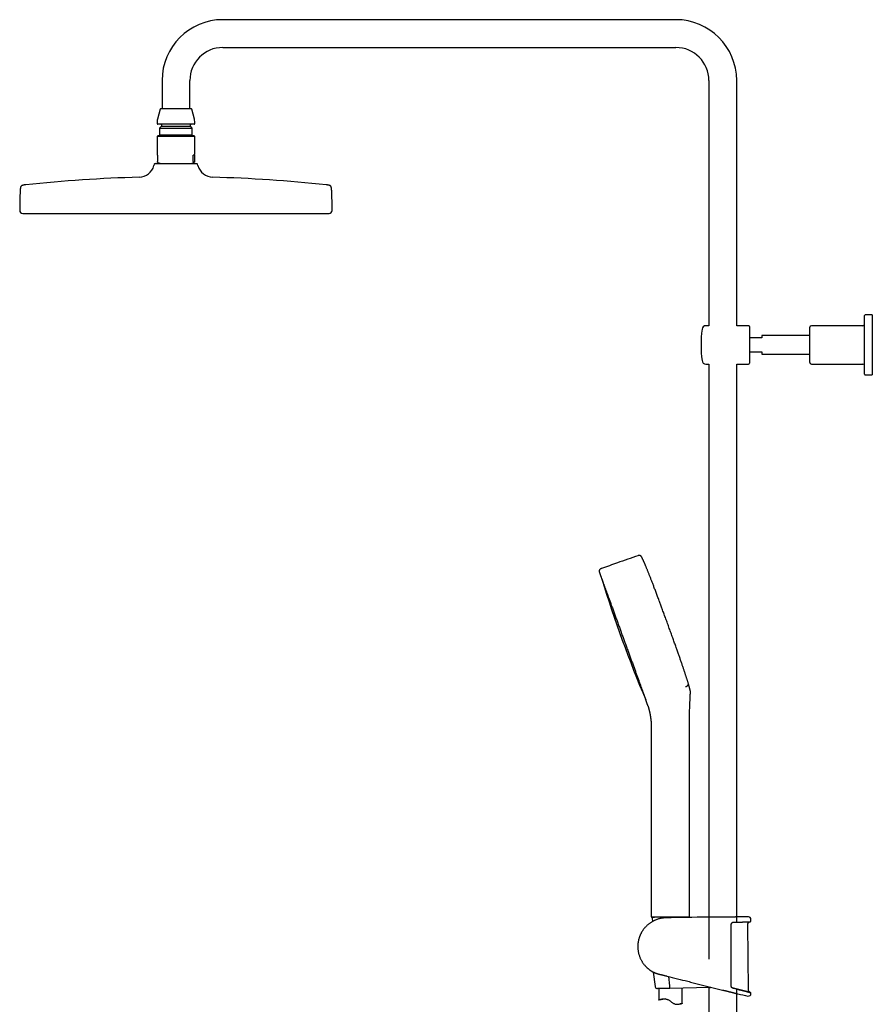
# Model space of a CAD drawing. Header units: millimetres. Extents: x 8 to 1603, y 12 to 2556.
# Tile 14 of 20: x 27 to 573, y 1926 to 2556. Entities that reach past the tile are written whole.
import ezdxf

# ---------------------------------------------------------------- set-up
doc = ezdxf.new("R2010")
doc.units = ezdxf.units.MM

msp = doc.modelspace()

# ---------------------------------------------------------------- linework, layer by layer
at = {"color": 7, "linetype": 'Continuous', "lineweight": 30}
for p, q in [((446.9, 2555.78), (156.9, 2555.78)), ((156.9, 2537.98), (446.9, 2537.98)), ((118, 2516.88), (118, 2498.88)), ((135.8, 2498.88), (135.8, 2516.88)), ((468, 2516.88), (468, 2360.01)), ((485.8, 2360.01), (485.8, 2516.88)), ((116.82, 2498.58), (115.07, 2492.05)), ((117.21, 2498.88), (126.9, 2498.88)), ((126.9, 2498.88), (136.59, 2498.88)), ((138.73, 2492.05), (136.98, 2498.58)), ((114.9, 2490.75), (114.9, 2489.28)), ((138.5, 2488.88), (115.3, 2488.88)), ((117.65, 2488.48), (117.65, 2487.68)), ((136.15, 2487.68), (136.15, 2488.48)), ((138.9, 2489.28), (138.9, 2490.75)), ((115.3, 2481.53), (114.9, 2481.13)), ((138.41, 2481.53), (115.3, 2481.53)), ((117.65, 2487.68), (116.42, 2486.45)), ((116.42, 2486.45), (116.42, 2482.05)), ((116.42, 2486.45), (126.9, 2486.45)), ((116.42, 2482.05), (116.94, 2481.53)), ((116.42, 2482.05), (126.9, 2482.05)), ((117.65, 2487.68), (126.9, 2487.68)), ((126.9, 2487.68), (136.15, 2487.68)), ((126.9, 2486.45), (137.38, 2486.45)), ((126.9, 2482.05), (137.38, 2482.05)), ((137.38, 2486.45), (136.15, 2487.68)), ((136.86, 2481.53), (137.38, 2482.05)), ((137.38, 2482.05), (137.38, 2486.45)), ((138.5, 2481.53), (138.41, 2481.53)), ((138.9, 2481.13), (138.5, 2481.53)), ((114.9, 2481.13), (114.9, 2469.44)), ((125.41, 2481.13), (114.9, 2481.13)), ((138.9, 2481.13), (125.41, 2481.13)), ((138.9, 2469.44), (138.9, 2481.13)), ((115.06, 2469.03), (115.06, 2464.98)), ((137.89, 2464.98), (137.89, 2469.03)), ((138.74, 2469.03), (137.89, 2469.03)), ((138.74, 2469.03), (138.74, 2464.98)), ((113.05, 2463.4), (112.79, 2462.41)), ((113.53, 2463.78), (126.9, 2463.78)), ((115.31, 2464.48), (115.24, 2464.51)), ((115.31, 2464.48), (117.24, 2463.78)), ((126.9, 2463.78), (140.27, 2463.78)), ((136.56, 2463.78), (138.49, 2464.48)), ((141.01, 2462.41), (140.75, 2463.4)), ((567.6, 2329.01), (567.6, 2366.51)), ((572.6, 2367.01), (568.1, 2367.01)), ((572.6, 2367.01), (572.6, 2328.51)), ((468, 2360.01), (466.08, 2360.01)), ((493.4, 2360.01), (485.8, 2360.01)), ((493.9, 2359.51), (493.9, 2336.01)), ((532.6, 2336.51), (532.6, 2359.01)), ((566.6, 2360.01), (533.6, 2360.01)), ((501.9, 2352.26), (493.9, 2352.26)), ((532.6, 2353.76), (501.9, 2353.76)), ((501.9, 2353.76), (501.9, 2352.26)), ((493.9, 2343.26), (501.9, 2343.26)), ((501.9, 2343.26), (501.9, 2341.76)), ((501.9, 2341.76), (532.6, 2341.76)), ((466.08, 2335.51), (468, 2335.51)), ((468, 2335.51), (468, 1954.76)), ((485.8, 2335.51), (493.4, 2335.51)), ((485.8, 1978.76), (485.8, 2335.51)), ((533.6, 2335.51), (566.6, 2335.51)), ((568.1, 2328.51), (572.6, 2328.51)), ((455.65, 1982.13), (455.65, 2109.76)), ((431.15, 2100.85), (431.15, 1982.13)), ((443.4, 1981.63), (431.65, 1981.63)), ((431.77, 1981.11), (431.87, 1978.89)), ((432.27, 1981.63), (433.18, 1981.63)), ((454, 1981.63), (432.8, 1981.63)), ((455.14, 1981.63), (443.4, 1981.63)), ((443.41, 1981.63), (454.4, 1981.63)), ((454.4, 1981.63), (454.53, 1981.63)), ((455.15, 1981.63), (455.14, 1981.63)), ((467.12, 1981.71), (467.14, 1981.71)), ((486.66, 1981.85), (486.67, 1981.85)), ((494.93, 1979.28), (494.91, 1980.3)), ((493.27, 1935.24), (492.85, 1976.95)), ((432.42, 1946.59), (433.64, 1937.31)), ((443.07, 1937.67), (442.28, 1943.73)), ((443.06, 1936.16), (435.15, 1936)), ((435.9, 1936.02), (435.9, 1928.71)), ((468.55, 1936.67), (443.06, 1936.16)), ((443.07, 1937.67), (443.07, 1937.66)), ((450.9, 1926.6), (450.9, 1936.32)), ((468, 1936.66), (468, 1448.98)), ((476.78, 1935.09), (476.8, 1935.08)), ((476.78, 1935.09), (476.78, 1935.09)), ((476.8, 1935.08), (477.38, 1934.94)), ((477.38, 1934.94), (477.44, 1934.92)), ((483.33, 1936.29), (484.53, 1935.99)), ((485.8, 1449.95), (485.8, 1935.38)), ((486.55, 1932.65), (486.55, 1932.65))]:
    msp.add_line(p, q, dxfattribs=at)
at = {"color": 7, "linetype": 'Continuous', "lineweight": 30, "flags": 128}
for points in [[(440.14, 1929.38), (439.63, 1929.33), (439.14, 1929.25), (438.68, 1929.18), (438.24, 1929.1), (437.84, 1929.02), (437.46, 1928.94), (437.27, 1928.9), (437.1, 1928.87), (436.93, 1928.83), (436.77, 1928.8), (436.63, 1928.77), (436.5, 1928.75), (436.38, 1928.73), (436.27, 1928.71), (436.18, 1928.7), (436.1, 1928.69), (436.04, 1928.68), (435.98, 1928.68), (435.94, 1928.68), (435.92, 1928.69), (435.9, 1928.7), (435.9, 1928.71), (435.94, 1928.75), (435.97, 1928.77), (436.02, 1928.79), (436.08, 1928.82), (436.15, 1928.85), (436.23, 1928.89), (436.33, 1928.93), (436.56, 1929), (436.69, 1929.04), (436.83, 1929.09), (436.98, 1929.13), (437.15, 1929.17), (437.33, 1929.21), (437.51, 1929.25), (437.71, 1929.29), (437.92, 1929.33), (438.15, 1929.36), (438.38, 1929.39), (438.62, 1929.42), (438.88, 1929.43), (439.14, 1929.44), (439.42, 1929.44), (439.79, 1929.42), (440.17, 1929.38), (440.57, 1929.31), (440.98, 1929.22), (441.37, 1929.09), (441.77, 1928.93), (442.16, 1928.75), (442.55, 1928.52), (442.87, 1928.31), (443.18, 1928.09), (443.48, 1927.87), (443.79, 1927.63), (444.1, 1927.4), (444.41, 1927.16), (444.72, 1926.94), (445.04, 1926.72), (445.36, 1926.53), (445.69, 1926.36), (446.03, 1926.21), (446.39, 1926.1), (446.72, 1926.02), (447.07, 1925.97), (447.4, 1925.95), (447.73, 1925.95), (447.95, 1925.97), (448.16, 1925.99), (448.57, 1926.05), (448.95, 1926.13), (449.3, 1926.22), (449.63, 1926.31), (449.93, 1926.41), (450.19, 1926.49), (450.42, 1926.56), (450.54, 1926.6), (450.66, 1926.62), (450.75, 1926.64), (450.82, 1926.65), (450.82, 1926.65)], [(494.94, 1932.79), (494.94, 1932.81), (494.94, 1932.84), (494.94, 1932.86), (494.94, 1932.89), (494.94, 1932.91), (494.94, 1932.94), (494.94, 1932.97), (494.94, 1932.99)]]:
    msp.add_lwpolyline(points, dxfattribs=at)
at = {"color": 7, "linetype": 'Continuous', "lineweight": 30}
for centre, radius, start, end in [((156.9, 2516.88), 38.9, 90, 180), ((446.9, 2516.88), 38.9, 0, 90), ((156.9, 2516.88), 21.1, 90, 180), ((446.9, 2516.88), 21.1, 0, 90), ((117.21, 2498.48), 0.4, 90, 165), ((136.59, 2498.48), 0.4, 15, 90), ((119.9, 2490.75), 5, 165, 180), ((115.3, 2489.28), 0.4, 180, 270), ((117.25, 2488.48), 0.4, 0, 90), ((136.55, 2488.48), 0.4, 90, 180), ((138.5, 2489.28), 0.4, 270, 0), ((133.9, 2490.75), 5, 0, 15), ((113.53, 2463.28), 0.5, 90, 165.10353), ((140.27, 2463.28), 0.5, 14.89647, 90), ((103.12, 2464.98), 10, 271.49722, 345.10353), ((150.68, 2464.98), 10, 194.89647, 268.50278), ((126.9, 1555.29), 900, 91.49722, 96.13072), ((126.9, 1555.29), 900, 83.86928, 88.50278), ((299.4, 2433.28), 272.5, 177.24775, 179.89409), ((-45.6, 2433.28), 272.5, 0.10591, 2.75225), ((28.9, 2433.78), 2, 179.89409, 269.98443), ((224.9, 2433.78), 2, 270.01557, 0.10591), ((568.1, 2366.51), 0.5, 90, 180), ((542.96, 2347.76), 80, 172.77267, 187.22733), ((466.08, 2357.51), 2.5, 90, 172.77267), ((493.4, 2359.51), 0.5, 0, 90), ((533.6, 2359.01), 1, 90, 180), ((566.6, 2361.01), 1, 270, 0), ((466.08, 2338.01), 2.5, 187.22733, 270), ((493.4, 2336.01), 0.5, 270, 0), ((533.6, 2336.51), 1, 180, 270), ((566.6, 2334.51), 1, 0, 90), ((568.1, 2329.01), 0.5, 180, 270), ((1164.29, 2432.6), 800, 197.04698, 202.95307), ((431.65, 1982.13), 0.5, 180, 270), ((432.27, 1981.13), 0.5, 90, 182.48126), ((494.9, -466.75), 2448.62, 90.65006, 91.2732), ((454.53, 1981.13), 0.5, 55.00004, 90), ((494.9, -466.75), 2448.62, 90.03715, 90.1925), ((493.31, 1980.27), 1.6, 1.11087, 90.03715), ((494.43, 1979.27), 0.5, 272.22844, 1.06443), ((435.12, 1937.5), 1.5, 187.48425, 271.14999), ((468.52, 1938.17), 1.5, 271.14999, 304.63911), ((575.8, 2330.03), 407.28, 257.34358, 258.27184), ((493.34, 1932.82), 1.6, 258.27067, 358.94962), ((494.44, 1933), 0.5, 358.9744, 76.00376)]:
    msp.add_arc(centre, radius, start, end, dxfattribs=at)
for major_axis, start_param, end_param in [((-11.98, 11.98), 0.062127, 0.22756), ((11.98, 11.98), 6.055625, 6.634999)]:
    msp.add_ellipse((126.9, 2457.53), major_axis=major_axis, ratio=0.062207, start_param=start_param, end_param=end_param, dxfattribs=at)
for points, knots in [([(115.24, 2464.51), (115.23, 2464.51), (115.2, 2464.53), (115.16, 2464.57), (115.12, 2464.63), (115.1, 2464.7), (115.09, 2464.75), (115.08, 2464.8), (115.07, 2464.86), (115.06, 2464.92), (115.06, 2464.96), (115.06, 2464.98)], [0, 0, 0, 0, 0.211572, 0.423161, 0.63403, 0.74689, 0.809786, 0.872515, 0.921418, 0.970822, 1, 1, 1, 1]), ([(137.89, 2464.98), (137.89, 2464.96), (137.89, 2464.92), (137.89, 2464.85), (137.9, 2464.77), (137.92, 2464.7), (137.95, 2464.63), (137.98, 2464.57), (138.02, 2464.53), (138.05, 2464.51), (138.06, 2464.51)], [0, 0, 0, 0, 0.035407, 0.07898, 0.154217, 0.263841, 0.373982, 0.582219, 0.791119, 1, 1, 1, 1]), ([(138.06, 2464.51), (138.11, 2464.49), (138.19, 2464.45), (138.31, 2464.44), (138.43, 2464.45), (138.52, 2464.49), (138.56, 2464.51)], [0, 0, 0, 0, 0.249396, 0.49903, 0.749393, 1, 1, 1, 1]), ([(138.74, 2464.98), (138.74, 2464.96), (138.74, 2464.92), (138.73, 2464.85), (138.72, 2464.77), (138.7, 2464.7), (138.67, 2464.63), (138.64, 2464.57), (138.6, 2464.53), (138.57, 2464.51), (138.56, 2464.51)], [0, 0, 0, 0, 0.0354075, 0.0789805, 0.1542174, 0.2638409, 0.3739816, 0.5822186, 0.7911189, 1, 1, 1, 1]), ([(30.78, 2450.14), (30.71, 2450.14), (30.54, 2450.12), (30.27, 2450.09), (29.99, 2450.05), (29.75, 2450.02), (29.54, 2449.98), (29.32, 2449.94), (29.1, 2449.9), (28.88, 2449.84), (28.67, 2449.78), (28.47, 2449.71), (28.29, 2449.63), (28.13, 2449.54), (27.99, 2449.44), (27.87, 2449.34), (27.77, 2449.21), (27.68, 2449.08), (27.59, 2448.92), (27.52, 2448.73), (27.47, 2448.55), (27.43, 2448.38), (27.39, 2448.23), (27.36, 2448.06), (27.33, 2447.86), (27.31, 2447.67), (27.29, 2447.48), (27.27, 2447.3), (27.26, 2447.1), (27.24, 2446.88), (27.23, 2446.63), (27.22, 2446.45), (27.21, 2446.36)], [0, 0, 0, 0, 0.0336484, 0.085491, 0.1304296, 0.1697798, 0.2045474, 0.2355153, 0.2779478, 0.3143274, 0.3459993, 0.3834008, 0.4158731, 0.4449148, 0.4717555, 0.4974789, 0.5231027, 0.5496393, 0.5781535, 0.6098382, 0.6461262, 0.6691256, 0.6945447, 0.7228821, 0.7547585, 0.7909605, 0.8174838, 0.8466481, 0.8788857, 0.9147256, 0.9548231, 1, 1, 1, 1]), ([(226.59, 2446.36), (226.58, 2446.46), (226.57, 2446.65), (226.55, 2446.92), (226.54, 2447.15), (226.52, 2447.36), (226.5, 2447.55), (226.48, 2447.72), (226.46, 2447.91), (226.43, 2448.12), (226.39, 2448.33), (226.34, 2448.54), (226.28, 2448.73), (226.21, 2448.92), (226.12, 2449.08), (226.03, 2449.21), (225.93, 2449.34), (225.81, 2449.44), (225.67, 2449.54), (225.51, 2449.63), (225.33, 2449.71), (225.15, 2449.78), (224.97, 2449.83), (224.81, 2449.87), (224.63, 2449.91), (224.43, 2449.95), (224.23, 2449.99), (224.03, 2450.02), (223.85, 2450.04), (223.64, 2450.07), (223.4, 2450.1), (223.19, 2450.13), (223.06, 2450.14), (223.02, 2450.15)], [0, 0, 0, 0, 0.049018, 0.0920857, 0.1302386, 0.1642871, 0.1948754, 0.2225222, 0.2476503, 0.2882914, 0.3232829, 0.353869, 0.3901567, 0.4218413, 0.4503554, 0.4768918, 0.5025154, 0.5282387, 0.5550793, 0.5841208, 0.6165929, 0.6539942, 0.6777983, 0.7041866, 0.7336969, 0.7670025, 0.8049631, 0.8328638, 0.8636285, 0.8977383, 0.9357865, 0.9785121, 1, 1, 1, 1]), ([(28.9, 2431.78), (28.9, 2431.78), (28.91, 2431.78), (28.98, 2431.78), (29.08, 2431.78), (29.22, 2431.78), (29.41, 2431.78), (29.63, 2431.78), (29.89, 2431.78), (30.17, 2431.78), (30.5, 2431.78), (30.86, 2431.78), (31.25, 2431.78), (31.69, 2431.78), (32.15, 2431.78), (32.66, 2431.78), (33.19, 2431.78), (33.76, 2431.78), (34.36, 2431.78), (34.99, 2431.78), (35.66, 2431.78), (36.37, 2431.78), (37.14, 2431.78), (37.97, 2431.78), (38.83, 2431.78), (39.73, 2431.78), (40.67, 2431.78), (41.63, 2431.78), (42.6, 2431.78), (43.58, 2431.78), (44.6, 2431.78), (45.64, 2431.78), (46.72, 2431.78), (47.82, 2431.78), (48.96, 2431.78), (50.12, 2431.78), (51.31, 2431.78), (52.53, 2431.78), (53.76, 2431.78), (55.02, 2431.78), (56.29, 2431.78), (57.63, 2431.78), (59.04, 2431.78), (60.5, 2431.78), (61.99, 2431.78), (63.52, 2431.78), (65.06, 2431.78), (66.61, 2431.78), (68.14, 2431.78), (69.67, 2431.78), (71.22, 2431.78), (72.79, 2431.78), (74.39, 2431.78), (76, 2431.78), (77.63, 2431.78), (79.28, 2431.78), (80.94, 2431.78), (82.62, 2431.78), (84.3, 2431.78), (85.98, 2431.78), (87.68, 2431.78), (89.44, 2431.78), (91.26, 2431.78), (93.14, 2431.78), (95.04, 2431.78), (96.95, 2431.78), (98.87, 2431.78), (100.76, 2431.78), (102.63, 2431.78), (104.48, 2431.78), (106.33, 2431.78), (108.18, 2431.78), (110.05, 2431.78), (111.92, 2431.78), (113.8, 2431.78), (115.68, 2431.78), (117.57, 2431.78), (119.44, 2431.78), (121.31, 2431.78), (123.18, 2431.78), (125.04, 2431.78), (126.28, 2431.78), (126.9, 2431.78)], [0, 0, 0, 0, 0.013067, 0.026133, 0.0392, 0.052267, 0.065333, 0.0784, 0.09072, 0.10304, 0.11536, 0.12768, 0.14, 0.15232, 0.16464, 0.17696, 0.18928, 0.2016, 0.2137, 0.2258, 0.2379, 0.25, 0.263067, 0.276133, 0.2892, 0.302267, 0.315333, 0.3284, 0.34072, 0.35304, 0.36536, 0.37768, 0.39, 0.40232, 0.41464, 0.42696, 0.43928, 0.4516, 0.4637, 0.4758, 0.4879, 0.5, 0.513067, 0.526133, 0.5392, 0.552267, 0.565333, 0.5784, 0.59072, 0.60304, 0.61536, 0.62768, 0.64, 0.65232, 0.66464, 0.67696, 0.68928, 0.7016, 0.7137, 0.7258, 0.7379, 0.75, 0.763067, 0.776133, 0.7892, 0.802267, 0.815333, 0.8284, 0.84072, 0.85304, 0.86536, 0.87768, 0.89, 0.90232, 0.91464, 0.92696, 0.93928, 0.9516, 0.9637, 0.9758, 0.9879, 1, 1, 1, 1]), ([(126.9, 2431.78), (127.57, 2431.78), (128.91, 2431.78), (130.92, 2431.78), (132.93, 2431.78), (134.94, 2431.78), (136.94, 2431.78), (138.9, 2431.78), (140.82, 2431.78), (142.69, 2431.78), (144.56, 2431.78), (146.42, 2431.78), (148.28, 2431.78), (150.13, 2431.78), (151.96, 2431.78), (153.79, 2431.78), (155.61, 2431.78), (157.41, 2431.78), (159.18, 2431.78), (160.94, 2431.78), (162.68, 2431.78), (164.45, 2431.78), (166.26, 2431.78), (168.09, 2431.78), (169.91, 2431.78), (171.7, 2431.78), (173.48, 2431.78), (175.21, 2431.78), (176.88, 2431.78), (178.51, 2431.78), (180.11, 2431.78), (181.69, 2431.78), (183.25, 2431.78), (184.79, 2431.78), (186.31, 2431.78), (187.81, 2431.78), (189.29, 2431.78), (190.73, 2431.78), (192.14, 2431.78), (193.52, 2431.78), (194.87, 2431.78), (196.24, 2431.78), (197.61, 2431.78), (198.99, 2431.78), (200.33, 2431.78), (201.65, 2431.78), (202.94, 2431.78), (204.17, 2431.78), (205.34, 2431.78), (206.46, 2431.78), (207.56, 2431.78), (208.62, 2431.78), (209.65, 2431.78), (210.65, 2431.78), (211.62, 2431.78), (212.56, 2431.78), (213.46, 2431.78), (214.33, 2431.78), (215.16, 2431.78), (215.95, 2431.78), (216.72, 2431.78), (217.46, 2431.78), (218.2, 2431.78), (218.91, 2431.78), (219.58, 2431.78), (220.22, 2431.78), (220.81, 2431.78), (221.36, 2431.78), (221.85, 2431.78), (222.31, 2431.78), (222.72, 2431.78), (223.1, 2431.78), (223.45, 2431.78), (223.75, 2431.78), (224.03, 2431.78), (224.26, 2431.78), (224.46, 2431.78), (224.62, 2431.78), (224.75, 2431.78), (224.83, 2431.78), (224.89, 2431.78), (224.9, 2431.78), (224.9, 2431.78)], [0, 0, 0, 0, 0.013067, 0.026133, 0.0392, 0.052267, 0.065333, 0.0784, 0.09072, 0.10304, 0.11536, 0.12768, 0.14, 0.15232, 0.16464, 0.17696, 0.18928, 0.2016, 0.2137, 0.2258, 0.2379, 0.25, 0.263067, 0.276133, 0.2892, 0.302267, 0.315333, 0.3284, 0.34072, 0.35304, 0.36536, 0.37768, 0.39, 0.40232, 0.41464, 0.42696, 0.43928, 0.4516, 0.4637, 0.4758, 0.4879, 0.5, 0.513067, 0.526133, 0.5392, 0.552267, 0.565333, 0.5784, 0.59072, 0.60304, 0.61536, 0.62768, 0.64, 0.65232, 0.66464, 0.67696, 0.68928, 0.7016, 0.7137, 0.7258, 0.7379, 0.75, 0.763067, 0.776133, 0.7892, 0.802267, 0.815333, 0.8284, 0.84072, 0.85304, 0.86536, 0.87768, 0.89, 0.90232, 0.91464, 0.92696, 0.93928, 0.9516, 0.9637, 0.9758, 0.9879, 1, 1, 1, 1]), ([(422.59, 2212.92), (420.4, 2212.17), (416.02, 2210.66), (409.93, 2208.52), (404.31, 2206.53), (400.89, 2205.29), (399.18, 2204.67)], [0, 0, 0, 0, 0.279999, 0.56, 0.780001, 1, 1, 1, 1]), ([(425, 2211.97), (424.95, 2212.06), (424.86, 2212.22), (424.71, 2212.44), (424.56, 2212.6), (424.42, 2212.71), (424.32, 2212.79), (424.22, 2212.85), (424.12, 2212.91), (424.01, 2212.96), (423.87, 2213.01), (423.7, 2213.05), (423.51, 2213.07), (423.29, 2213.08), (423.06, 2213.05), (422.82, 2213), (422.67, 2212.95), (422.59, 2212.92)], [0, 0, 0, 0, 0.102151, 0.194798, 0.277301, 0.331117, 0.377245, 0.415394, 0.450578, 0.493447, 0.544523, 0.604183, 0.67244, 0.748343, 0.829717, 0.91387, 1, 1, 1, 1]), ([(441.54, 2169.55), (441.36, 2170.06), (440.99, 2171.07), (440.44, 2172.56), (439.91, 2174.03), (439.39, 2175.45), (438.88, 2176.84), (438.39, 2178.17), (437.92, 2179.44), (437.47, 2180.65), (437.03, 2181.84), (436.6, 2182.99), (436.15, 2184.22), (435.67, 2185.51), (435.16, 2186.85), (434.68, 2188.15), (434.2, 2189.41), (433.74, 2190.62), (433.3, 2191.79), (432.87, 2192.92), (432.46, 2194.01), (432.05, 2195.05), (431.67, 2196.06), (431.29, 2197.03), (430.93, 2197.96), (430.58, 2198.85), (430.24, 2199.73), (429.89, 2200.6), (429.55, 2201.46), (429.23, 2202.27), (428.92, 2203.05), (428.61, 2203.8), (428.32, 2204.52), (428.03, 2205.22), (427.76, 2205.88), (427.5, 2206.5), (427.25, 2207.08), (427.02, 2207.62), (426.81, 2208.11), (426.61, 2208.57), (426.42, 2208.99), (426.25, 2209.39), (426.06, 2209.79), (425.88, 2210.19), (425.69, 2210.58), (425.52, 2210.94), (425.36, 2211.26), (425.22, 2211.55), (425.1, 2211.79), (425.03, 2211.92), (425, 2211.97)], [0, 0, 0, 0, 0.03585, 0.070843, 0.104988, 0.138296, 0.170778, 0.202446, 0.231566, 0.259981, 0.287698, 0.314727, 0.341076, 0.373714, 0.40528, 0.435792, 0.465269, 0.493731, 0.521194, 0.547679, 0.573204, 0.597787, 0.621447, 0.644202, 0.666072, 0.687075, 0.707229, 0.72844, 0.748672, 0.76795, 0.786297, 0.803739, 0.821278, 0.837855, 0.853502, 0.868247, 0.88212, 0.895151, 0.906692, 0.917536, 0.927707, 0.93723, 0.946129, 0.956616, 0.966181, 0.974875, 0.98275, 0.989858, 0.99625, 1, 1, 1, 1]), ([(399.18, 2204.67), (399.08, 2204.64), (398.88, 2204.56), (398.62, 2204.43), (398.39, 2204.27), (398.23, 2204.12), (398.12, 2203.99), (398.05, 2203.89), (397.98, 2203.78), (397.92, 2203.65), (397.85, 2203.48), (397.81, 2203.27), (397.79, 2203.04), (397.8, 2202.85), (397.81, 2202.72), (397.83, 2202.62), (397.85, 2202.53), (397.88, 2202.41), (397.92, 2202.27), (397.96, 2202.17), (397.98, 2202.11)], [0, 0, 0, 0, 0.098255, 0.190538, 0.275166, 0.349438, 0.392441, 0.43009, 0.46319, 0.512596, 0.563332, 0.633582, 0.706532, 0.775171, 0.806246, 0.835096, 0.862093, 0.896793, 0.942922, 1, 1, 1, 1]), ([(397.98, 2202.11), (397.98, 2202.1), (397.99, 2202.1), (398.01, 2202.03), (398.05, 2201.93), (398.1, 2201.79), (398.16, 2201.61), (398.24, 2201.38), (398.34, 2201.12), (398.45, 2200.82), (398.58, 2200.46), (398.72, 2200.06), (398.89, 2199.62), (399.06, 2199.14), (399.25, 2198.61), (399.46, 2198.04), (399.68, 2197.44), (399.92, 2196.79), (400.17, 2196.1), (400.43, 2195.38), (400.71, 2194.62), (400.99, 2193.83), (401.28, 2193.03), (401.58, 2192.22), (401.89, 2191.37), (402.21, 2190.49), (402.54, 2189.59), (402.88, 2188.64), (403.23, 2187.67), (403.6, 2186.67), (403.97, 2185.65), (404.35, 2184.59), (404.75, 2183.52), (405.15, 2182.42), (405.56, 2181.29), (405.99, 2180.11), (406.43, 2178.89), (406.88, 2177.66), (407.34, 2176.4), (407.8, 2175.13), (408.27, 2173.84), (408.74, 2172.53), (409.22, 2171.21), (409.71, 2169.88), (410.2, 2168.54), (410.69, 2167.19), (411.18, 2165.86), (411.65, 2164.54), (412.12, 2163.25), (412.6, 2161.95), (413.07, 2160.65), (413.38, 2159.79), (413.54, 2159.35)], [0, 0, 0, 0, 0.019598, 0.039197, 0.058796, 0.078397, 0.097998, 0.1176, 0.137201, 0.156803, 0.177337, 0.19787, 0.218403, 0.238935, 0.259466, 0.279997, 0.30053, 0.321063, 0.341597, 0.362132, 0.382667, 0.403202, 0.422563, 0.441924, 0.461283, 0.480642, 0.5, 0.519598, 0.539197, 0.558796, 0.578397, 0.597998, 0.6176, 0.637201, 0.656803, 0.677337, 0.69787, 0.718403, 0.738935, 0.759466, 0.779997, 0.80053, 0.821063, 0.841597, 0.862132, 0.882667, 0.903202, 0.922563, 0.941924, 0.961283, 0.980642, 1, 1, 1, 1]), ([(456.14, 2126.41), (456.13, 2126.47), (456.1, 2126.63), (456.03, 2126.91), (455.95, 2127.25), (455.86, 2127.62), (455.75, 2128.04), (455.64, 2128.46), (455.52, 2128.89), (455.4, 2129.31), (455.27, 2129.76), (455.13, 2130.25), (454.98, 2130.76), (454.81, 2131.31), (454.63, 2131.9), (454.44, 2132.52), (454.23, 2133.18), (454.01, 2133.88), (453.77, 2134.62), (453.53, 2135.39), (453.27, 2136.18), (453, 2137), (452.72, 2137.85), (452.42, 2138.75), (452.11, 2139.66), (451.8, 2140.58), (451.49, 2141.51), (451.16, 2142.47), (450.82, 2143.48), (450.46, 2144.52), (450.08, 2145.6), (449.71, 2146.69), (449.33, 2147.79), (448.94, 2148.89), (448.54, 2150.03), (448.13, 2151.2), (447.7, 2152.41), (447.26, 2153.66), (446.8, 2154.95), (446.33, 2156.27), (445.84, 2157.64), (445.34, 2159.04), (444.82, 2160.49), (444.3, 2161.94), (443.77, 2163.41), (443.23, 2164.89), (442.68, 2166.41), (442.12, 2167.96), (441.74, 2169.01), (441.54, 2169.55)], [0, 0, 0, 0, 0.00413, 0.010959, 0.018596, 0.027103, 0.03654, 0.046969, 0.055899, 0.065508, 0.075827, 0.086884, 0.09871, 0.111333, 0.124784, 0.139092, 0.154287, 0.170399, 0.187456, 0.205489, 0.223411, 0.242252, 0.262036, 0.282787, 0.304532, 0.325181, 0.346691, 0.369078, 0.392362, 0.416562, 0.441695, 0.467781, 0.492546, 0.518142, 0.544582, 0.571881, 0.600053, 0.629114, 0.659076, 0.689955, 0.721765, 0.75452, 0.788234, 0.822922, 0.856533, 0.891034, 0.926437, 0.962755, 1, 1, 1, 1]), ([(413.54, 2159.35), (413.71, 2158.9), (414.04, 2157.98), (414.54, 2156.61), (415.04, 2155.25), (415.53, 2153.88), (416.03, 2152.53), (416.51, 2151.2), (416.98, 2149.91), (417.44, 2148.65), (417.89, 2147.41), (418.34, 2146.17), (418.79, 2144.95), (419.23, 2143.74), (419.66, 2142.54), (420.09, 2141.36), (420.52, 2140.19), (420.93, 2139.05), (421.34, 2137.94), (421.73, 2136.85), (422.12, 2135.78), (422.51, 2134.73), (422.88, 2133.69), (423.26, 2132.66), (423.62, 2131.66), (423.97, 2130.69), (424.32, 2129.75), (424.65, 2128.84), (424.97, 2127.97), (425.27, 2127.12), (425.57, 2126.29), (425.87, 2125.49), (426.15, 2124.72), (426.42, 2123.97), (426.68, 2123.26), (426.92, 2122.58), (427.16, 2121.94), (427.31, 2121.53), (427.38, 2121.33)], [0, 0, 0, 0, 0.029266, 0.058533, 0.087802, 0.117072, 0.146343, 0.175614, 0.203213, 0.230812, 0.25841, 0.286006, 0.313602, 0.341196, 0.36879, 0.396384, 0.423979, 0.451576, 0.478681, 0.505786, 0.532892, 0.559999, 0.587597, 0.615195, 0.642792, 0.670387, 0.697982, 0.725083, 0.752185, 0.779287, 0.80639, 0.834048, 0.861707, 0.889366, 0.917026, 0.944685, 0.972343, 1, 1, 1, 1]), ([(453.06, 2129.21), (453.15, 2129.21), (453.31, 2129.23), (453.53, 2129.27), (453.71, 2129.33), (453.84, 2129.38), (453.92, 2129.42), (453.97, 2129.45), (454, 2129.47), (454.02, 2129.49), (454.1, 2129.54), (454.23, 2129.66), (454.38, 2129.87), (454.47, 2130.11), (454.5, 2130.29), (454.51, 2130.38)], [0, 0, 0, 0, 0.126764, 0.240014, 0.33804, 0.399814, 0.450559, 0.471655, 0.489863, 0.505177, 0.517598, 0.639936, 0.759325, 0.879098, 1, 1, 1, 1]), ([(455.72, 2115.11), (455.73, 2115.31), (455.74, 2115.78), (455.77, 2116.53), (455.8, 2117.36), (455.83, 2118.19), (455.86, 2118.97), (455.9, 2119.72), (455.93, 2120.42), (455.96, 2121.08), (455.99, 2121.7), (456.02, 2122.27), (456.04, 2122.79), (456.07, 2123.27), (456.09, 2123.7), (456.11, 2124.07), (456.12, 2124.39), (456.14, 2124.68), (456.16, 2124.95), (456.18, 2125.29), (456.19, 2125.54), (456.21, 2125.71), (456.21, 2125.71)], [0, 0, 0, 0, 0.0573478, 0.1310189, 0.2137171, 0.291995, 0.3659109, 0.4355322, 0.5022129, 0.5645415, 0.6225687, 0.6763504, 0.7259403, 0.7713902, 0.8127522, 0.846193, 0.8764486, 0.9035559, 0.9282001, 0.952369, 0.9989139, 1, 1, 1, 1]), ([(456.21, 2125.71), (456.21, 2125.78), (456.22, 2125.93), (456.19, 2126.16), (456.16, 2126.32), (456.14, 2126.41)], [0, 0, 0, 0, 0.28715, 0.633958, 1, 1, 1, 1]), ([(428.7, 2117.7), (428.67, 2117.8), (428.59, 2118.01), (428.46, 2118.37), (428.32, 2118.76), (428.16, 2119.2), (427.98, 2119.67), (427.8, 2120.19), (427.6, 2120.74), (427.45, 2121.13), (427.38, 2121.33)], [0, 0, 0, 0, 0.12532, 0.250376, 0.37529, 0.500182, 0.625257, 0.750171, 0.875045, 1, 1, 1, 1]), ([(429.09, 2116.64), (429.08, 2116.66), (429.07, 2116.69), (429.03, 2116.79), (428.98, 2116.95), (428.9, 2117.15), (428.81, 2117.4), (428.74, 2117.6), (428.7, 2117.7)], [0, 0, 0, 0, 0.117145, 0.29311, 0.469192, 0.645579, 0.822453, 1, 1, 1, 1]), ([(429.09, 2116.64), (429.09, 2116.64), (429.1, 2116.62), (429.1, 2116.59), (429.11, 2116.56), (429.12, 2116.54), (429.13, 2116.52), (429.13, 2116.5), (429.14, 2116.48), (429.15, 2116.44), (429.16, 2116.4), (429.17, 2116.36), (429.19, 2116.31), (429.2, 2116.25), (429.22, 2116.18), (429.25, 2116.08), (429.29, 2115.94), (429.34, 2115.76), (429.4, 2115.53), (429.46, 2115.27), (429.54, 2114.98), (429.62, 2114.67), (429.69, 2114.37), (429.76, 2114.08), (429.82, 2113.81), (429.88, 2113.55), (429.93, 2113.32), (429.98, 2113.12), (430.02, 2112.94), (430.05, 2112.79), (430.08, 2112.66), (430.1, 2112.55), (430.13, 2112.42), (430.16, 2112.27), (430.2, 2112.09), (430.24, 2111.9), (430.27, 2111.7), (430.31, 2111.53), (430.33, 2111.4), (430.35, 2111.31), (430.36, 2111.23), (430.38, 2111.15), (430.4, 2111.06), (430.42, 2110.95), (430.44, 2110.81), (430.47, 2110.63), (430.51, 2110.42), (430.55, 2110.17), (430.6, 2109.89), (430.65, 2109.58), (430.71, 2109.22), (430.76, 2108.84), (430.82, 2108.41), (430.87, 2107.96), (430.93, 2107.47), (430.97, 2106.95), (431.01, 2106.5), (431.02, 2106.22), (431.03, 2106.12)], [0, 0, 0, 0, 0.014402, 0.05013, 0.067146, 0.083599, 0.099488, 0.114796, 0.128552, 0.140301, 0.147922, 0.154665, 0.160723, 0.166358, 0.171894, 0.180727, 0.19099, 0.20715, 0.226101, 0.24785, 0.272406, 0.299778, 0.323264, 0.348091, 0.371356, 0.392483, 0.411469, 0.42831, 0.443002, 0.455543, 0.46593, 0.47461, 0.484643, 0.496804, 0.511431, 0.528837, 0.544971, 0.559828, 0.570573, 0.57726, 0.582997, 0.589547, 0.596912, 0.605092, 0.616906, 0.631486, 0.648904, 0.669161, 0.69226, 0.718202, 0.74699, 0.778628, 0.813119, 0.850478, 0.88998, 0.932294, 0.97742, 1, 1, 1, 1]), ([(455.65, 2109.76), (455.65, 2110.48), (455.65, 2111.39), (455.66, 2112.34), (455.66, 2112.61), (455.66, 2112.75), (455.67, 2112.98), (455.68, 2113.79), (455.7, 2114.52), (455.72, 2115.11)], [0, 0, 0, 0, 0.4027683, 0.5079751, 0.5366664, 0.549927, 0.5864332, 0.6696057, 1, 1, 1, 1]), ([(431.03, 2106.12), (431.03, 2106.04), (431.04, 2105.88), (431.05, 2105.65), (431.06, 2105.43), (431.07, 2105.2), (431.08, 2104.97), (431.1, 2104.61), (431.11, 2104.12), (431.13, 2103.47), (431.14, 2102.79), (431.15, 2102.23), (431.15, 2101.87), (431.15, 2101.7), (431.15, 2101.58), (431.15, 2101.49), (431.15, 2101.42), (431.15, 2101.32), (431.15, 2101.19), (431.15, 2101.03), (431.15, 2100.91), (431.15, 2100.85)], [0, 0, 0, 0, 0.0476, 0.090598, 0.131297, 0.173909, 0.218513, 0.265103, 0.379347, 0.492762, 0.63484, 0.770489, 0.808205, 0.840854, 0.867844, 0.877159, 0.890441, 0.909365, 0.933933, 0.964145, 1, 1, 1, 1]), ([(440.49, 1981.26), (440.42, 1981.26), (440.1, 1981.26), (439.52, 1981.22), (438.77, 1981.15), (438.04, 1981.05), (437.32, 1980.92), (436.57, 1980.76), (435.8, 1980.55), (435, 1980.3), (434.24, 1980.03), (433.5, 1979.72), (432.77, 1979.38), (432.04, 1979), (431.32, 1978.58), (430.64, 1978.15), (430, 1977.69), (429.39, 1977.23), (428.83, 1976.76), (428.3, 1976.28), (427.81, 1975.8), (427.33, 1975.29), (426.86, 1974.76), (426.41, 1974.21), (426, 1973.67), (425.63, 1973.13), (425.28, 1972.6), (424.97, 1972.09), (424.69, 1971.58), (424.43, 1971.08), (424.18, 1970.56), (423.95, 1970.03), (423.74, 1969.5), (423.54, 1968.97), (423.36, 1968.43), (423.19, 1967.88), (423.03, 1967.26), (422.87, 1966.56), (422.72, 1965.77), (422.62, 1964.98), (422.54, 1964.19), (422.5, 1963.39), (422.5, 1962.59), (422.53, 1961.79), (422.59, 1961), (422.69, 1960.2), (422.83, 1959.39), (423.01, 1958.55), (423.23, 1957.71), (423.49, 1956.9), (423.78, 1956.11), (424.1, 1955.36), (424.44, 1954.64), (424.8, 1953.95), (425.19, 1953.29), (425.59, 1952.66), (426.01, 1952.05), (426.45, 1951.47), (426.91, 1950.92), (427.37, 1950.4), (427.79, 1949.96), (428.17, 1949.59), (428.51, 1949.26), (428.89, 1948.93), (429.3, 1948.59), (429.74, 1948.24), (430.21, 1947.89), (430.61, 1947.61), (430.85, 1947.46), (430.93, 1947.41)], [0, 0, 0, 0, 0.0043847, 0.0207508, 0.0368629, 0.052721, 0.0683253, 0.0836757, 0.1017606, 0.1194798, 0.1368335, 0.1538221, 0.1704463, 0.1886323, 0.2063608, 0.2236312, 0.240443, 0.2567962, 0.272411, 0.287584, 0.3023157, 0.316606, 0.3323091, 0.3474417, 0.3620036, 0.3759945, 0.3894142, 0.4022627, 0.4145403, 0.4262472, 0.438928, 0.4510937, 0.4632441, 0.4753963, 0.4875503, 0.4997058, 0.5118626, 0.5288836, 0.5459066, 0.5629321, 0.5799607, 0.596993, 0.6140292, 0.631069, 0.6481119, 0.6651572, 0.6822049, 0.7011273, 0.7197086, 0.7379496, 0.7558504, 0.7734108, 0.7903258, 0.8069113, 0.8231671, 0.839093, 0.85497, 0.8705061, 0.8857016, 0.9005564, 0.9150703, 0.9245985, 0.9347206, 0.9454626, 0.9568244, 0.9688058, 0.9814069, 0.9940135, 1, 1, 1, 1]), ([(455.15, 1981.63), (455.19, 1981.63), (455.27, 1981.64), (455.37, 1981.68), (455.45, 1981.73), (455.52, 1981.79), (455.57, 1981.85), (455.61, 1981.92), (455.64, 1982.02), (455.65, 1982.09), (455.65, 1982.13)], [0, 0, 0, 0, 0.156971, 0.300714, 0.424521, 0.524401, 0.614961, 0.726581, 0.856752, 1, 1, 1, 1]), ([(467.21, 1981.71), (467.2, 1981.71), (467.18, 1981.71), (467.15, 1981.71), (467.14, 1981.71), (467.14, 1981.71), (467.14, 1981.71)], [0, 0, 0, 0, 0.237586, 0.50546, 0.774742, 1, 1, 1, 1]), ([(478.16, 1981.65), (478.02, 1981.65), (477.66, 1981.64), (477.08, 1981.64), (476.42, 1981.63), (475.77, 1981.63), (475.11, 1981.63), (474.47, 1981.63), (473.84, 1981.63), (473.22, 1981.63), (472.61, 1981.63), (472.03, 1981.64), (471.47, 1981.64), (470.93, 1981.65), (470.42, 1981.65), (469.94, 1981.66), (469.5, 1981.67), (469.08, 1981.67), (468.7, 1981.68), (468.36, 1981.69), (468.06, 1981.69), (467.79, 1981.7), (467.57, 1981.7), (467.4, 1981.7), (467.27, 1981.71), (467.22, 1981.71), (467.2, 1981.71)], [0, 0, 0, 0, 0.02722, 0.070162, 0.113055, 0.1558, 0.198531, 0.241409, 0.284336, 0.327214, 0.369945, 0.412691, 0.455583, 0.498525, 0.541417, 0.584163, 0.626944, 0.66987, 0.712847, 0.755773, 0.798554, 0.841357, 0.884305, 0.927303, 0.970251, 1, 1, 1, 1]), ([(480.01, 1981.68), (479.92, 1981.67), (479.73, 1981.67), (479.43, 1981.67), (479.11, 1981.66), (478.78, 1981.66), (478.46, 1981.65), (478.26, 1981.65), (478.16, 1981.65)], [0, 0, 0, 0, 0.14244, 0.317798, 0.493379, 0.669053, 0.844654, 1, 1, 1, 1]), ([(486.66, 1981.85), (486.66, 1981.85), (486.65, 1981.85), (486.59, 1981.85), (486.48, 1981.85), (486.33, 1981.84), (486.13, 1981.83), (485.89, 1981.83), (485.61, 1981.82), (485.29, 1981.81), (484.93, 1981.79), (484.54, 1981.78), (484.11, 1981.77), (483.65, 1981.76), (483.15, 1981.74), (482.63, 1981.73), (482.09, 1981.72), (481.52, 1981.7), (480.92, 1981.69), (480.42, 1981.68), (480.11, 1981.68), (480.01, 1981.68)], [0, 0, 0, 0, 0.018276, 0.074532, 0.130853, 0.187109, 0.243173, 0.29922, 0.355458, 0.41176, 0.467997, 0.524044, 0.580087, 0.636321, 0.69262, 0.748854, 0.804896, 0.860936, 0.917168, 0.973464, 1, 1, 1, 1]), ([(482.42, 1977.79), (482.41, 1977.78), (482.37, 1977.72), (482.3, 1977.62), (482.23, 1977.47), (482.17, 1977.32), (482.13, 1977.16), (482.1, 1976.99), (482.1, 1976.88), (482.1, 1976.83)], [0, 0, 0, 0, 0.041075, 0.200878, 0.360742, 0.520812, 0.680902, 0.840711, 1, 1, 1, 1]), ([(482.42, 1977.79), (482.42, 1977.79), (482.45, 1977.84), (482.51, 1977.91), (482.6, 1978), (482.7, 1978.09), (482.8, 1978.17), (482.91, 1978.24), (483.03, 1978.3), (483.15, 1978.35), (483.28, 1978.4), (483.41, 1978.43), (483.54, 1978.45), (483.64, 1978.46), (483.69, 1978.46), (483.7, 1978.46)], [0, 0, 0, 0, 0.009485, 0.093875, 0.177774, 0.261296, 0.346505, 0.433706, 0.522393, 0.612142, 0.70246, 0.792827, 0.883521, 0.976477, 1, 1, 1, 1]), ([(483.7, 1978.46), (483.73, 1978.46), (483.9, 1978.46), (484.2, 1978.47), (484.61, 1978.48), (485, 1978.48), (485.39, 1978.49), (485.72, 1978.5), (485.92, 1978.5), (485.99, 1978.51)], [0, 0, 0, 0, 0.03715, 0.211523, 0.385341, 0.558264, 0.730055, 0.903379, 1, 1, 1, 1]), ([(485.99, 1978.51), (486.05, 1978.51), (486.23, 1978.51), (486.54, 1978.52), (486.91, 1978.53), (487.27, 1978.54), (487.63, 1978.55), (487.98, 1978.55), (488.32, 1978.56), (488.66, 1978.57), (488.98, 1978.58), (489.3, 1978.59), (489.61, 1978.6), (489.92, 1978.61), (490.21, 1978.62), (490.5, 1978.63), (490.78, 1978.64), (491.04, 1978.65), (491.3, 1978.65), (491.55, 1978.66), (491.8, 1978.67), (492.03, 1978.68), (492.25, 1978.69), (492.46, 1978.69), (492.66, 1978.7), (492.85, 1978.71), (493.03, 1978.71), (493.21, 1978.72), (493.36, 1978.73), (493.51, 1978.73), (493.65, 1978.74), (493.78, 1978.74), (493.9, 1978.75), (494, 1978.75), (494.1, 1978.75), (494.18, 1978.76), (494.25, 1978.76), (494.32, 1978.76), (494.37, 1978.77), (494.41, 1978.77), (494.43, 1978.77), (494.45, 1978.77), (494.45, 1978.77), (494.45, 1978.77)], [0, 0, 0, 0, 0.010978, 0.035716, 0.060443, 0.085181, 0.109948, 0.134769, 0.159653, 0.184376, 0.209094, 0.23387, 0.258681, 0.2835, 0.308296, 0.333043, 0.357721, 0.382395, 0.407131, 0.431934, 0.456779, 0.48164, 0.506486, 0.531288, 0.556021, 0.580635, 0.60542, 0.630147, 0.654839, 0.679522, 0.704216, 0.728939, 0.753713, 0.778566, 0.803219, 0.827928, 0.852745, 0.87762, 0.902501, 0.927322, 0.952023, 0.976532, 1, 1, 1, 1]), ([(486.66, 1981.85), (486.66, 1981.85), (486.65, 1981.85), (486.65, 1981.85), (486.65, 1981.85)], [0, 0, 0, 0, 0.395118, 1, 1, 1, 1]), ([(492.85, 1976.95), (492.85, 1977.03), (492.86, 1977.21), (492.91, 1977.44), (492.98, 1977.65), (493.06, 1977.82), (493.14, 1977.96), (493.23, 1978.08), (493.3, 1978.18), (493.39, 1978.27), (493.5, 1978.37), (493.62, 1978.47), (493.75, 1978.55), (493.89, 1978.62), (494.05, 1978.69), (494.23, 1978.74), (494.36, 1978.76), (494.43, 1978.77)], [0, 0, 0, 0, 0.101298, 0.193148, 0.275135, 0.347206, 0.409634, 0.462672, 0.508041, 0.552551, 0.611797, 0.670926, 0.731148, 0.785588, 0.849912, 0.92358, 1, 1, 1, 1]), ([(494.34, 1978.76), (494.36, 1978.76), (494.41, 1978.77), (494.42, 1978.77), (494.42, 1978.77)], [0, 0, 0, 0, 0.370784, 1, 1, 1, 1]), ([(482.1, 1976.83), (482.1, 1976.49), (482.1, 1974.83), (482.1, 1971.83), (482.1, 1967.83), (482.1, 1963.83), (482.1, 1959.83), (482.1, 1955.66), (482.1, 1951.34), (482.1, 1946.85), (482.1, 1942.36), (482.1, 1939.37), (482.1, 1937.88)], [0, 0, 0, 0, 0.025673, 0.128366, 0.231059, 0.333752, 0.436449, 0.539147, 0.654357, 0.769567, 0.884783, 1, 1, 1, 1]), ([(430.94, 1947.4), (430.94, 1947.4), (430.94, 1947.4), (430.95, 1947.39), (430.97, 1947.38), (431, 1947.36), (431.03, 1947.34), (431.08, 1947.31), (431.14, 1947.28), (431.21, 1947.24), (431.29, 1947.2), (431.37, 1947.15), (431.47, 1947.09), (431.58, 1947.03), (431.7, 1946.97), (431.83, 1946.9), (431.96, 1946.82), (432.11, 1946.75), (432.27, 1946.67), (432.44, 1946.58), (432.62, 1946.5), (432.81, 1946.41), (433.01, 1946.32), (433.22, 1946.23), (433.44, 1946.13), (433.67, 1946.04), (433.91, 1945.95), (434.15, 1945.85), (434.41, 1945.76), (434.67, 1945.67), (434.93, 1945.58), (435.21, 1945.49), (435.48, 1945.41), (435.76, 1945.33), (436.05, 1945.26), (436.35, 1945.18), (436.66, 1945.11), (436.97, 1945.03), (437.29, 1944.96), (437.59, 1944.89), (437.9, 1944.81), (438.17, 1944.75), (438.36, 1944.7), (438.44, 1944.68)], [0, 0, 0, 0, 0.012243, 0.030936, 0.054071, 0.077186, 0.100345, 0.123594, 0.146983, 0.170559, 0.19437, 0.217603, 0.241224, 0.265189, 0.28945, 0.31396, 0.338675, 0.363549, 0.388553, 0.413436, 0.438944, 0.464623, 0.490453, 0.516409, 0.542465, 0.568594, 0.594766, 0.620952, 0.647114, 0.673224, 0.699257, 0.725189, 0.750999, 0.77669, 0.801048, 0.827565, 0.854133, 0.880647, 0.907022, 0.933184, 0.956428, 0.980939, 1, 1, 1, 1]), ([(438.43, 1944.68), (438.56, 1944.65), (438.9, 1944.57), (439.48, 1944.43), (440.08, 1944.28), (440.46, 1944.19), (440.6, 1944.15)], [0, 0, 0, 0, 0.176976, 0.485634, 0.800139, 1, 1, 1, 1]), ([(440.6, 1944.15), (440.67, 1944.13), (440.76, 1944.11), (440.84, 1944.09), (440.85, 1944.09)], [0, 0, 0, 0, 0.844205, 1, 1, 1, 1]), ([(440.85, 1944.09), (441, 1944.05), (445.54, 1942.91), (450.08, 1941.77), (454.48, 1940.67)], [0, 0, 0, 0, 0.031593, 1, 1, 1, 1]), ([(454.47, 1940.67), (455.07, 1940.52), (462.51, 1938.65), (469.95, 1936.8), (476.78, 1935.09)], [0, 0, 0, 0, 0.081726, 1, 1, 1, 1]), ([(443.06, 1936.16), (443.06, 1936.16), (443.06, 1936.16), (443.06, 1936.17), (443.07, 1936.2), (443.07, 1936.27), (443.08, 1936.38), (443.08, 1936.53), (443.08, 1936.72), (443.08, 1936.93), (443.08, 1937.16), (443.08, 1937.41), (443.07, 1937.58), (443.07, 1937.66)], [0, 0, 0, 0, 0.013431, 0.077033, 0.141278, 0.247122, 0.356033, 0.461839, 0.570711, 0.6765, 0.785355, 0.891143, 1, 1, 1, 1]), ([(477.44, 1934.92), (477.56, 1934.9), (477.81, 1934.83), (478.21, 1934.73), (478.62, 1934.63), (479.03, 1934.53), (479.45, 1934.42), (479.86, 1934.32), (480.27, 1934.22), (480.66, 1934.12), (481.05, 1934.02), (481.42, 1933.93), (481.79, 1933.84), (482.15, 1933.75), (482.5, 1933.66), (482.85, 1933.57), (483.18, 1933.49), (483.5, 1933.41), (483.8, 1933.33), (484.08, 1933.26), (484.35, 1933.2), (484.61, 1933.13), (484.86, 1933.07), (485.09, 1933.01), (485.31, 1932.96), (485.51, 1932.91), (485.69, 1932.86), (485.85, 1932.82), (486, 1932.79), (486.13, 1932.75), (486.24, 1932.73), (486.34, 1932.7), (486.42, 1932.68), (486.48, 1932.67), (486.53, 1932.65), (486.56, 1932.65), (486.57, 1932.64), (486.56, 1932.65), (486.56, 1932.65)], [0, 0, 0, 0, 0.024173, 0.052941, 0.081909, 0.110876, 0.140475, 0.170074, 0.199893, 0.229711, 0.258416, 0.287121, 0.316032, 0.344942, 0.374508, 0.404074, 0.43387, 0.463667, 0.491749, 0.519831, 0.548116, 0.576402, 0.605341, 0.63428, 0.663448, 0.692617, 0.719865, 0.747112, 0.774556, 0.802, 0.830072, 0.858144, 0.886434, 0.914725, 0.941317, 0.967908, 0.994687, 1, 1, 1, 1]), ([(482.1, 1937.88), (482.1, 1937.79), (482.11, 1937.62), (482.17, 1937.38), (482.27, 1937.14), (482.36, 1937), (482.41, 1936.93)], [0, 0, 0, 0, 0.244516, 0.49591, 0.744636, 1, 1, 1, 1]), ([(483.34, 1936.3), (483.32, 1936.3), (483.25, 1936.32), (483.14, 1936.36), (483.02, 1936.41), (482.9, 1936.48), (482.78, 1936.55), (482.68, 1936.63), (482.58, 1936.72), (482.49, 1936.82), (482.43, 1936.89), (482.41, 1936.93), (482.41, 1936.93)], [0, 0, 0, 0, 0.0672934, 0.1887755, 0.3091349, 0.4279741, 0.5449846, 0.6599793, 0.772917, 0.8839136, 0.993576, 1, 1, 1, 1]), ([(484.54, 1935.99), (484.45, 1936.01), (484.22, 1936.07), (483.86, 1936.16), (483.55, 1936.24), (483.38, 1936.28), (483.34, 1936.29)], [0, 0, 0, 0, 0.226138, 0.568941, 0.912126, 1, 1, 1, 1]), ([(485.69, 1935.7), (485.61, 1935.72), (485.41, 1935.77), (485.07, 1935.86), (484.76, 1935.93), (484.58, 1935.98), (484.54, 1935.99)], [0, 0, 0, 0, 0.200484, 0.542041, 0.884055, 1, 1, 1, 1]), ([(486.79, 1935.43), (486.73, 1935.44), (486.54, 1935.49), (486.23, 1935.57), (485.92, 1935.64), (485.74, 1935.69), (485.69, 1935.7)], [0, 0, 0, 0, 0.1766301, 0.5167466, 0.8588492, 1, 1, 1, 1]), ([(486.78, 1935.43), (486.78, 1935.43), (487.15, 1935.34), (487.85, 1935.16), (488.85, 1934.91), (489.78, 1934.68), (490.65, 1934.46), (491.44, 1934.26), (492.15, 1934.09), (492.77, 1933.93), (493.31, 1933.8), (493.75, 1933.69), (494.1, 1933.6), (494.36, 1933.53), (494.5, 1933.5), (494.56, 1933.48), (494.54, 1933.49), (494.54, 1933.49)], [0, 0, 0, 0, 0.00004, 0.076828, 0.154188, 0.231104, 0.307612, 0.384141, 0.461131, 0.53847, 0.615191, 0.691684, 0.768404, 0.845753, 0.922765, 0.999345, 1, 1, 1, 1]), ([(487.85, 1935.16), (487.79, 1935.18), (487.62, 1935.22), (487.33, 1935.29), (487.03, 1935.37), (486.85, 1935.41), (486.79, 1935.43)], [0, 0, 0, 0, 0.160561, 0.500454, 0.839078, 1, 1, 1, 1]), ([(488.85, 1934.91), (488.81, 1934.92), (488.65, 1934.96), (488.38, 1935.03), (488.09, 1935.1), (487.91, 1935.15), (487.85, 1935.16)], [0, 0, 0, 0, 0.1476218, 0.4838894, 0.821445, 1, 1, 1, 1]), ([(489.79, 1934.68), (489.75, 1934.69), (489.61, 1934.72), (489.36, 1934.78), (489.09, 1934.85), (488.92, 1934.89), (488.85, 1934.91)], [0, 0, 0, 0, 0.138348, 0.475787, 0.81237, 1, 1, 1, 1]), ([(490.65, 1934.46), (490.62, 1934.47), (490.49, 1934.5), (490.26, 1934.56), (490.01, 1934.62), (489.85, 1934.66), (489.79, 1934.68)], [0, 0, 0, 0, 0.1274852, 0.4639847, 0.8010833, 1, 1, 1, 1]), ([(491.44, 1934.26), (491.41, 1934.27), (491.3, 1934.3), (491.09, 1934.35), (490.86, 1934.41), (490.71, 1934.45), (490.65, 1934.46)], [0, 0, 0, 0, 0.119074, 0.455354, 0.791364, 1, 1, 1, 1]), ([(492.15, 1934.09), (492.12, 1934.09), (492.02, 1934.12), (491.84, 1934.16), (491.63, 1934.22), (491.49, 1934.25), (491.44, 1934.26)], [0, 0, 0, 0, 0.1230412, 0.456374, 0.7880825, 1, 1, 1, 1]), ([(492.78, 1933.93), (492.76, 1933.94), (492.67, 1933.96), (492.51, 1934), (492.32, 1934.04), (492.2, 1934.07), (492.15, 1934.09)], [0, 0, 0, 0, 0.124151, 0.456342, 0.789443, 1, 1, 1, 1]), ([(493.32, 1933.8), (493.29, 1933.8), (493.22, 1933.82), (493.08, 1933.85), (492.92, 1933.89), (492.82, 1933.92), (492.78, 1933.93)], [0, 0, 0, 0, 0.126002, 0.460127, 0.791988, 1, 1, 1, 1]), ([(494.53, 1933.49), (494.45, 1933.52), (494.31, 1933.57), (494.13, 1933.68), (493.99, 1933.78), (493.89, 1933.86), (493.82, 1933.93), (493.76, 1933.99), (493.7, 1934.06), (493.62, 1934.16), (493.53, 1934.3), (493.45, 1934.46), (493.37, 1934.63), (493.32, 1934.81), (493.28, 1935.02), (493.27, 1935.16), (493.27, 1935.24)], [0, 0, 0, 0, 0.103616, 0.195164, 0.274107, 0.324665, 0.367511, 0.402443, 0.437278, 0.495555, 0.567741, 0.654122, 0.72832, 0.81059, 0.901059, 1, 1, 1, 1]), ([(493.76, 1933.69), (493.74, 1933.69), (493.68, 1933.7), (493.57, 1933.73), (493.44, 1933.77), (493.35, 1933.79), (493.32, 1933.8)], [0, 0, 0, 0, 0.128314, 0.460269, 0.792842, 1, 1, 1, 1]), ([(494.11, 1933.6), (494.09, 1933.6), (494.05, 1933.61), (493.96, 1933.64), (493.86, 1933.66), (493.78, 1933.68), (493.76, 1933.69)], [0, 0, 0, 0, 0.135977, 0.466782, 0.797312, 1, 1, 1, 1]), ([(494.36, 1933.54), (494.35, 1933.54), (494.32, 1933.55), (494.25, 1933.56), (494.18, 1933.58), (494.13, 1933.59), (494.11, 1933.6)], [0, 0, 0, 0, 0.1502514, 0.4790686, 0.8071517, 1, 1, 1, 1]), ([(494.51, 1933.5), (494.51, 1933.5), (494.49, 1933.5), (494.45, 1933.51), (494.41, 1933.52), (494.37, 1933.53), (494.36, 1933.54)], [0, 0, 0, 0, 0.159315, 0.489781, 0.820386, 1, 1, 1, 1]), ([(494.56, 1933.48), (494.56, 1933.48), (494.56, 1933.48), (494.55, 1933.49), (494.53, 1933.49), (494.52, 1933.5), (494.51, 1933.5)], [0, 0, 0, 0, 0.172191, 0.50059, 0.829542, 1, 1, 1, 1]), ([(494.56, 1933.48), (494.56, 1933.48), (494.56, 1933.48), (494.55, 1933.49), (494.54, 1933.49), (494.53, 1933.49), (494.52, 1933.49)], [0, 0, 0, 0, 0.199856, 0.580493, 0.961927, 1, 1, 1, 1]), ([(450.82, 1926.65), (450.83, 1926.64), (450.86, 1926.64), (450.88, 1926.63), (450.9, 1926.62), (450.9, 1926.6), (450.89, 1926.57), (450.87, 1926.54), (450.84, 1926.5), (450.78, 1926.44), (450.67, 1926.37), (450.5, 1926.27), (450.32, 1926.18), (450.15, 1926.12), (449.99, 1926.06), (449.8, 1926.01), (449.55, 1925.97), (449.34, 1925.95), (449.21, 1925.95), (449.18, 1925.95)], [0, 0, 0, 0, 0.046851, 0.093796, 0.141454, 0.189113, 0.23715, 0.285188, 0.333938, 0.382778, 0.476531, 0.571462, 0.666979, 0.715312, 0.763728, 0.833571, 0.904089, 0.974989, 1, 1, 1, 1])]:
    msp.add_open_spline(points, degree=3, knots=knots, dxfattribs=at)

doc.saveas('drawing.dxf')
